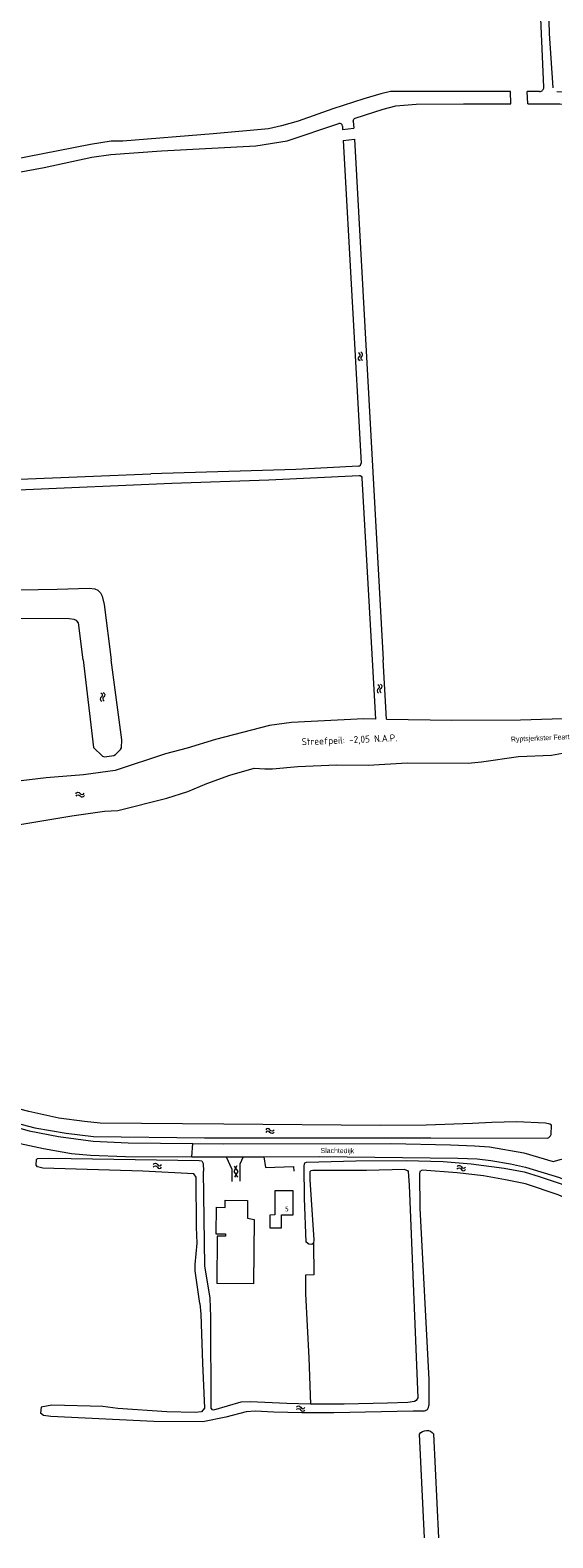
# Model space of a CAD drawing. Header units: metres. Extents: x 189705 to 199106, y 581686 to 588448.
# Tile 22 of 256: x 191303 to 191490, y 581686 to 582225. Entities that reach past the tile are written whole.
import ezdxf

# ---------------------------------------------------------------- set-up
doc = ezdxf.new("R2010")
doc.units = ezdxf.units.M
doc.layers.add('B-WA-OG-GBKN-G', color=7, linetype='Continuous', lineweight=18)
doc.layers.add('X-XX-AL-T25', color=7, linetype='Continuous', lineweight=25)
doc.styles.add('NLCS-ISO-M2000-T25', font='NLCS-ISO.ttf', dxfattribs={"height": 5})
doc.styles.add('Style-DotumChe', font='DotumChe.ttf')
doc.styles.add('Style-WORKING', font='WORKING.shx')

msp = doc.modelspace()

# ---------------------------------------------------------------- linework, layer by layer
at = {"layer": 'B-WA-OG-GBKN-G'}
for p, q in [((191475.054, 582198.947), (191474.909, 582203.423)), ((191481.058, 582198.941), (191480.913, 582203.401)), ((191485.316, 582203.35), (191480.913, 582203.401)), ((191458.047, 582198.963), (191475.054, 582198.947)), ((191414.745, 582191.013), (191414.812, 582189.809)), ((191414.812, 582189.809), (191418.793, 582190.271)), ((191418.652, 582192.797), (191418.793, 582190.271)), ((191415.034, 582185.816), (191419.014, 582186.278)), ((191415.034, 582185.816), (191421.445, 582070.383)), ((191419.014, 582186.278), (191429.36, 582000)), ((191296.297, 582064.495), (191346.183, 582066.492)), ((191421.743, 582065.019), (191425.354, 582000)), ((191298.704, 582060.87), (191353.646, 582063.185)), ((191425.354, 582000), (191426.534, 581978.758)), ((191430.544, 581978.685), (191429.36, 582000)), ((191360.826, 581822.155), (191361.195, 581826.875)), ((191360.826, 581822.155), (191373.144, 581822.142)), ((191373.144, 581822.142), (191379.242, 581822.136)), ((191379.242, 581822.136), (191386.661, 581822.136)), ((191443.755, 581731.124), (191440.009, 581731.052)), ((191444.173, 581685.745), (191442.358, 581722.843)), ((191447.38, 581722.973), (191449.186, 581685.745))]:
    msp.add_line(p, q, dxfattribs=at)
at = {"layer": 'B-WA-OG-GBKN-G', "flags": 128}
for points in [[(191487.564, 582268.753), (191488.755, 582224.139), (191490.054, 582204.679)], [(191486.832, 582204.914), (191485.418, 582237.891)], [(191474.909, 582203.423), (191431.931, 582203.421), (191428.456, 582202.586), (191422.447, 582200.794), (191411.267, 582197.114), (191398.898, 582192.766), (191392.914, 582191.076), (191388.322, 582190.055), (191368.469, 582188.175), (191336.148, 582185.63), (191331.931, 582185.603), (191324.623, 582184.413), (191278.827, 582175.506)], [(191481.058, 582198.941), (191492.518, 582198.93), (191551.329, 582198.113), (191640.134, 582198.351), (191642.138, 582198.77), (191643.373, 582200.227), (191643.318, 582201.116), (191642.982, 582201.8), (191641.786, 582202.326), (191635.23, 582202.538), (191612.216, 582202.67), (191550.133, 582202.603), (191491.534, 582203.279)], [(191419.345, 582193.805), (191429.379, 582197.027), (191433.818, 582198.249), (191441.13, 582198.83), (191458.047, 582198.963)], [(191287.229, 582172.382), (191308.009, 582176.226), (191325.057, 582179.893), (191331.86, 582180.877), (191350.013, 582182.162), (191383.736, 582183.978), (191394.979, 582185.677), (191413.441, 582191.91)], [(191420.503, 582069.329), (191398.12, 582068.069), (191346.183, 582066.492)], [(191353.646, 582063.185), (191388.465, 582064.373), (191420.708, 582065.963)], [(191258.451, 582024.255), (191312.628, 582025.238), (191324.158, 582025.591), (191326.116, 582025.35), (191327.211, 582024.9), (191328.157, 582023.94), (191328.748, 582022.774), (191329.426, 582019.806), (191331.987, 582000)], [(191321.955, 582000), (191320.298, 582013.191), (191319.556, 582014), (191318.74, 582014.401), (191317.011, 582014.695), (191295.038, 582014.732)], [(191321.955, 582000), (191325.695, 581968.628), (191328.913, 581965.444), (191329.55, 581965.219), (191332.901, 581965.72), (191333.509, 581966.104), (191335.278, 581967.842), (191335.682, 581968.504), (191335.845, 581971.377), (191331.987, 582000)], [(191489.569, 581965.909), (191494.874, 581966.751), (191516.34, 581967.808), (191536.949, 581967.056), (191562.683, 581967.907), (191605.358, 581970.095), (191620.062, 581971.598), (191633.669, 581973.984), (191647.843, 581979.88), (191652.579, 581982.803), (191656.324, 581985.872)], [(191426.534, 581978.758), (191422.425, 581978.834), (191396.489, 581977.499), (191388.669, 581976.415), (191369.333, 581971.457), (191359.159, 581968.353), (191351.42, 581966.379), (191333.361, 581960.361), (191322.112, 581958.877), (191308.778, 581957.788), (191299.738, 581956.698), (191291.644, 581954.621), (191268.245, 581949.055), (191249.947, 581944.866), (191230.101, 581940.09)], [(191430.544, 581978.685), (191453.857, 581978.344), (191478.426, 581978.452), (191497.327, 581979.114), (191500.933, 581979.362), (191503.07, 581978.992), (191505.793, 581978.118), (191507.881, 581977.24), (191509.531, 581977.554)], [(191262.675, 581905.347), (191257.976, 581930.121), (191257.758, 581932.838), (191258.162, 581933.501), (191258.846, 581933.835), (191281.184, 581938.022), (191317.893, 581944.193), (191329.597, 581945.857), (191334.424, 581946.112), (191351.909, 581950.451), (191359.366, 581952.854), (191366.237, 581955.661), (191374.479, 581958.678), (191383.106, 581961.164), (191386.969, 581960.956), (191389.764, 581961.022), (191398.754, 581961.834), (191412.624, 581962.443), (191423.931, 581962.326), (191437.902, 581963.114), (191459.754, 581962.952), (191464.553, 581963.437), (191477.782, 581965.413), (191489.569, 581965.909)], [(191199.244, 581862.873), (191213.163, 581858.909), (191285.361, 581836.305), (191302.664, 581831.445), (191313.143, 581829.342), (191325.601, 581827.732), (191338.029, 581827.165), (191361.195, 581826.875)], [(191372.297, 581833.754), (191328.033, 581834.2), (191322.415, 581834.728), (191313.287, 581836), (191302.476, 581838.304), (191293.851, 581840.62), (191286.37, 581842.841), (191285.353, 581842.937), (191284.669, 581842.604), (191283.922, 581839.727), (191284.179, 581838.993), (191284.844, 581838.157), (191287.517, 581837.105), (191291.461, 581835.957), (191304.691, 581832.472), (191315.882, 581830.526), (191325.644, 581829.384), (191365.36, 581828.913), (191446.361, 581828.947), (191488.134, 581828.767), (191488.666, 581828.999), (191489.248, 581829.561), (191489.423, 581830.096)], [(191489.423, 581830.096), (191489.559, 581833.4), (191489.022, 581833.829), (191487.446, 581834.175), (191477.077, 581834.678), (191468.236, 581834.427), (191461.352, 581833.984), (191444.687, 581833.486), (191428.223, 581833.372), (191372.297, 581833.754)], [(191293.38, 581828.402), (191296.103, 581827.597), (191307.829, 581825.044), (191317.798, 581823.294), (191324.535, 581822.67), (191337.064, 581822.179), (191360.826, 581822.155)], [(191361.195, 581826.875), (191372.027, 581826.739), (191432.041, 581826.887), (191453.438, 581826.444), (191462.053, 581826.084), (191467.366, 581825.631), (191479.7, 581823.513), (191490.133, 581820.469), (191493.152, 581821.324), (191495.493, 581820.6), (191502.965, 581815.457), (191506.405, 581813.342), (191516.495, 581807.755), (191546.466, 581790.08), (191552.3, 581787.012)], [(191373.144, 581822.142), (191375.174, 581817.71), (191375.171, 581813.264)], [(191379.242, 581822.136), (191378.061, 581819.505), (191378.067, 581813.356)], [(191386.661, 581822.136), (191406.505, 581822.174), (191456.029, 581821.63), (191463.017, 581821.363), (191467.898, 581820.806), (191474.867, 581819.599)], [(191386.661, 581822.136), (191387.164, 581818.309), (191397.299, 581818.669), (191397.41, 581816.967)], [(191363.731, 581769.65), (191362.02, 581781.253), (191362.06, 581783.514), (191362.707, 581791.166), (191362.499, 581796.984), (191362.357, 581814.821), (191361.564, 581816.061), (191343.29, 581816.928), (191307.585, 581818.029), (191305.575, 581818.527), (191305.166, 581819.134), (191305.308, 581821.143), (191305.662, 581821.475), (191310.007, 581821.626), (191363.47, 581820.798), (191364.411, 581820.651), (191364.924, 581819.713), (191365.014, 581816.995)], [(191403.373, 581733.626), (191394.861, 581733.814), (191381.748, 581734.455), (191378.369, 581734.359), (191368.652, 581731.41), (191368.194, 581731.56), (191367.81, 581732.143), (191367.643, 581764.844), (191367.431, 581771.525), (191365.517, 581783.051), (191365.014, 581816.995)], [(191376.982, 581818.852), (191375.869, 581816.802), (191377.154, 581814.855)], [(191375.983, 581818.809), (191377.268, 581816.862), (191376.155, 581814.812)], [(191404.407, 581791.195), (191403.769, 581790.78), (191402.727, 581790.799), (191401.808, 581791.531), (191401.194, 581807.358), (191401.084, 581818.919), (191401.282, 581819.91), (191401.865, 581820.244), (191419.598, 581820.646), (191437.511, 581820.768), (191450.852, 581820.408), (191460.816, 581819.649), (191472.638, 581818.087), (191479.735, 581816.703), (191485.18, 581815.106), (191493.02, 581812.456), (191499.18, 581809.973)], [(191437.095, 581817.538), (191423.376, 581817.236), (191404.167, 581817.259), (191403.406, 581817.051), (191403.128, 581816.694), (191403.066, 581813.873), (191404.547, 581792.435), (191404.407, 581791.195)], [(191437.095, 581817.538), (191438.088, 581817.214), (191438.318, 581816.859), (191438.674, 581811.932), (191441.679, 581735.821), (191441.15, 581734.878), (191440.568, 581734.494), (191438.155, 581734.227), (191430.916, 581733.934), (191415.418, 581733.646), (191403.373, 581733.626)], [(191499.18, 581809.973), (191504.452, 581807.766), (191506.924, 581806.204), (191507.793, 581805.243), (191508.026, 581804.355), (191507.403, 581802.065), (191506.972, 581801.783), (191506.006, 581801.828), (191499.383, 581805.197), (191491.947, 581808.511), (191480.214, 581812.386), (191473.117, 581813.872), (191465.259, 581815.252), (191455.853, 581816.37), (191443.245, 581817.293), (191442.433, 581816.907), (191442.286, 581816.043), (191442.425, 581803.77), (191445.634, 581742.45), (191445.717, 581733.141)], [(191474.867, 581819.599), (191480.234, 581818.383), (191492.449, 581814.765), (191498.816, 581811.826), (191506.814, 581807.881), (191508.09, 581806.795), (191508.425, 581805.856), (191508.112, 581802.552), (191507.635, 581801.202)], [(191369.593, 581804.063), (191372.784, 581804.026), (191372.813, 581806.56), (191380.8, 581806.467), (191380.727, 581800.207), (191383.21, 581799.722), (191382.89, 581776.647), (191369.782, 581776.83)], [(191390.559, 581809.978), (191390.579, 581801.288), (191388.756, 581801.284), (191388.766, 581796.727), (191392.921, 581796.736), (191392.91, 581801.31), (191397.121, 581801.32), (191397.102, 581809.993), (191390.559, 581809.978)], [(191369.593, 581804.063), (191369.483, 581794.6), (191372.886, 581794.56), (191372.876, 581793.738), (191369.979, 581793.772), (191369.782, 581776.83)], [(191404.407, 581791.195), (191404.459, 581779.857), (191401.589, 581779.766), (191401.547, 581773.082), (191402.731, 581750.144), (191403.373, 581733.626)], [(191363.731, 581769.65), (191364.132, 581765.739), (191364.628, 581748.235), (191365.422, 581732.104), (191364.335, 581730.853), (191362.101, 581730.562), (191351.885, 581730.811), (191334.399, 581732.012), (191329.059, 581732.746), (191310.788, 581733.179), (191306.878, 581732.549), (191306.661, 581730.312)], [(191440.009, 581731.052), (191411.648, 581730.475), (191400.214, 581730.515), (191390.177, 581730.739), (191383.518, 581731.084), (191380.267, 581730.889), (191373.009, 581728.944), (191364.735, 581727.247), (191347.254, 581727.406), (191310.401, 581729.188), (191307.733, 581729.504), (191306.661, 581730.312)]]:
    msp.add_lwpolyline(points, dxfattribs=at)
at = {"layer": 'B-WA-OG-GBKN-G'}
for centre, radius, start, end in [((191485.334, 582204.849), 1.499, 269.30655, 2.47915), ((191413.747, 582190.958), 1, 3.15322, 107.7999), ((191420.242, 582109.038), 0.85, 310.6075, 74.46253), ((191421.12, 582109.233), 0.85, 310.6075, 74.46253), ((191420.446, 582070.328), 1, 273.25033, 3.17292), ((191428.03, 581988.928), 0.85, 122.83137, 246.68639), ((191428.927, 581989.002), 0.85, 122.83137, 246.68639), ((191328.932, 581985.969), 0.85, 124.73544, 248.59047), ((191329.826, 581986.074), 0.85, 124.73544, 248.59047), ((191321.556, 581952.632), 0.85, 212.7172, 336.57223), ((191321.629, 581951.735), 0.85, 212.7172, 336.57223), ((191388.051, 581830.464), 0.85, 27.67142, 151.52644), ((191388.057, 581831.364), 0.85, 27.67142, 151.52644), ((191349.302, 581818.825), 0.85, 207.38496, 331.23999), ((191349.313, 581819.725), 0.85, 207.38496, 331.23999), ((191458.027, 581817.989), 0.85, 203.71333, 327.56835), ((191458.095, 581818.887), 0.85, 203.71333, 327.56835), ((191400.547, 581731.922), 0.85, 204.97842, 328.83345), ((191400.596, 581732.82), 0.85, 204.97842, 328.83345), ((191443.718, 581733.123), 1.999, 271.06629, 0.51755)]:
    msp.add_arc(centre, radius, start, end, dxfattribs=at)
at = {"layer": 'B-WA-OG-GBKN-G', "extrusion": (0, 0, -1)}
for centre, radius, start, end in [((-191419.65, 582192.853), 0.999, 356.77668, 72.24036), ((-191421.348, 582107.747), 0.85, 285.53746, 49.39249), ((-191422.227, 582107.943), 0.85, 285.53746, 49.39249), ((-191420.745, 582064.964), 1, 87.89437, 176.84009), ((-191427.108, 581990.356), 0.85, 113.3136, 237.16863), ((-191428.005, 581990.431), 0.85, 113.3136, 237.16863), ((-191327.964, 581987.366), 0.85, 111.40952, 235.26455), ((-191328.858, 581987.471), 0.85, 111.40952, 235.26455), ((-191320.125, 581951.714), 0.85, 23.42776, 147.28279), ((-191320.198, 581950.817), 0.85, 23.42776, 147.28279), ((-191389.557, 581831.253), 0.85, 208.47355, 332.32858), ((-191389.563, 581832.153), 0.85, 208.47355, 332.32858), ((-191347.793, 581818.043), 0.85, 28.76, 152.61503), ((-191347.804, 581818.943), 0.85, 28.76, 152.61503), ((-191456.47, 581817.305), 0.85, 32.43164, 156.28666), ((-191456.539, 581818.203), 0.85, 32.43164, 156.28666), ((-191399.006, 581731.204), 0.85, 31.16654, 155.02157), ((-191399.055, 581732.102), 0.85, 31.16654, 155.02157), ((-191444.917, 581721.051), 3.124, 35.00415, 142.03018)]:
    msp.add_arc(centre, radius, start, end, dxfattribs=at)

# ---------------------------------------------------------------- texts
at = {"layer": 'B-WA-OG-GBKN-G'}
for s, rotation, style, p in [('Ryptsjerkster Feart', 2.58314, 'Style-WORKING', (191475.094, 581970.643)), ('Slachtedijk', 359.72563, 'Style-WORKING', (191406.917, 581823.468)), ('5', 0.07263, 'Style-DotumChe', (191394.146, 581802.562))]:
    msp.add_text(s, height=1.8, rotation=rotation, dxfattribs=dict(at, style=style)).set_placement(p)
at = {"layer": 'X-XX-AL-T25', "insert": (191400.098, 581971.89), "char_height": 2.5, "attachment_point": 1, "rotation": 2.42903, "style": 'NLCS-ISO-M2000-T25'}
msp.add_mtext_dynamic_manual_height_columns('Streefpeil: -2,05 N.A.P.', width=86.73283, gutter_width=25, heights=[0], dxfattribs=at)

doc.saveas('drawing.dxf')
